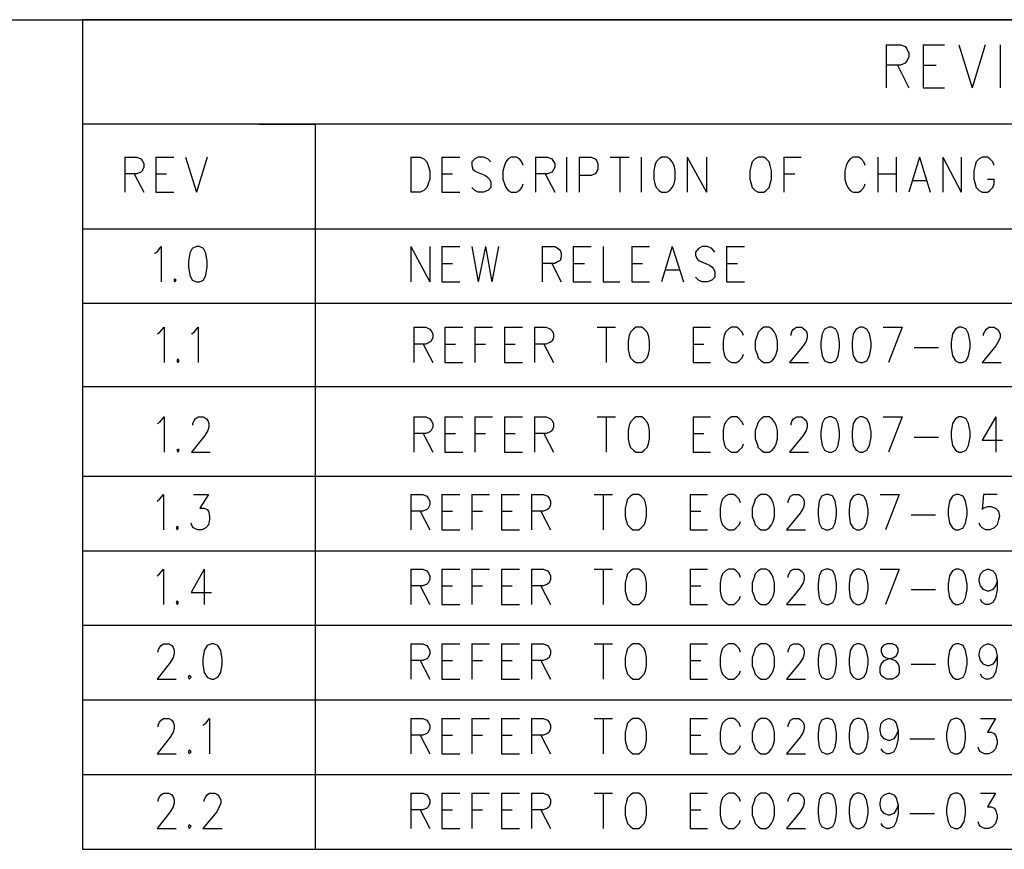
# Model space of a CAD drawing. Extents: x 11.9 to 28.1, y 10.8 to 21.2.
# Tile 22 of 23: x 25 to 26.6, y 19.8 to 21.2. Entities that reach past the tile are written whole.
import ezdxf

# ---------------------------------------------------------------- set-up
doc = ezdxf.new("R2010")
doc.units = 0
doc.header["$MEASUREMENT"] = 0
doc.layers.add('LAYNR1', color=2, linetype='Continuous')

msp = doc.modelspace()

# ---------------------------------------------------------------- linework, layer by layer
at = {"layer": 'LAYNR1', "color": 7}
for points in [[(11.882, 21.199), (28.082, 21.199)], [(28.082, 21.199), (25.082, 21.199)], [(25.082, 21.199), (25.082, 20.585)], [(26.428, 21.157), (26.428, 21.085)], [(26.428, 21.157), (26.452, 21.157), (26.46, 21.154)], [(26.49, 21.157), (26.49, 21.085)], [(26.49, 21.157), (26.526, 21.157)], [(26.55, 21.157), (26.572, 21.085)], [(26.594, 21.157), (26.572, 21.085)], [(26.619, 21.157), (26.619, 21.085)], [(26.46, 21.154), (26.463, 21.15), (26.466, 21.143), (26.466, 21.136), (26.463, 21.13), (26.46, 21.126)], [(26.46, 21.126), (26.452, 21.123), (26.428, 21.123)], [(26.447, 21.123), (26.466, 21.085)], [(26.49, 21.123), (26.512, 21.123)], [(26.49, 21.085), (26.526, 21.085)], [(28.082, 21.024), (25.082, 21.024)], [(25.082, 21.024), (25.082, 20.849)], [(25.378, 21.024), (25.472, 21.024)], [(25.472, 21.024), (25.472, 20.435)], [(25.472, 21.024), (25.472, 20.585)], [(25.153, 20.969), (25.153, 20.91)], [(25.153, 20.969), (25.173, 20.969), (25.18, 20.966)], [(25.18, 20.966), (25.182, 20.963), (25.185, 20.958), (25.185, 20.952), (25.182, 20.946), (25.18, 20.944)], [(25.205, 20.969), (25.205, 20.91)], [(25.205, 20.969), (25.235, 20.969)], [(25.255, 20.969), (25.273, 20.91)], [(25.291, 20.969), (25.273, 20.91)], [(25.632, 20.969), (25.632, 20.91)], [(25.632, 20.969), (25.648, 20.969), (25.654, 20.966)], [(25.654, 20.966), (25.659, 20.961), (25.661, 20.955)], [(25.684, 20.969), (25.684, 20.91)], [(25.684, 20.969), (25.714, 20.969)], [(25.739, 20.966), (25.734, 20.961), (25.734, 20.955)], [(25.761, 20.966), (25.754, 20.969), (25.745, 20.969), (25.739, 20.966)], [(25.766, 20.961), (25.761, 20.966)], [(25.795, 20.966), (25.791, 20.961), (25.789, 20.955)], [(25.814, 20.966), (25.809, 20.969), (25.8, 20.969), (25.795, 20.966)], [(25.82, 20.955), (25.818, 20.961), (25.814, 20.966)], [(25.841, 20.969), (25.841, 20.91)], [(25.841, 20.969), (25.861, 20.969), (25.868, 20.966)], [(25.868, 20.966), (25.87, 20.963), (25.873, 20.958), (25.873, 20.952), (25.87, 20.946), (25.868, 20.944)], [(25.893, 20.969), (25.893, 20.91)], [(25.914, 20.969), (25.914, 20.91)], [(25.914, 20.969), (25.934, 20.969), (25.941, 20.966)], [(25.941, 20.966), (25.943, 20.963), (25.945, 20.958), (25.945, 20.949), (25.943, 20.944)], [(25.966, 20.969), (25.998, 20.969)], [(25.982, 20.969), (25.982, 20.91)], [(26.018, 20.969), (26.018, 20.91)], [(26.048, 20.966), (26.043, 20.961), (26.041, 20.955)], [(26.052, 20.969), (26.048, 20.966)], [(26.066, 20.966), (26.061, 20.969), (26.052, 20.969)], [(26.073, 20.955), (26.07, 20.961), (26.066, 20.966)], [(26.095, 20.969), (26.095, 20.91)], [(26.095, 20.969), (26.127, 20.91)], [(26.127, 20.969), (26.127, 20.91)], [(26.209, 20.966), (26.204, 20.961), (26.202, 20.955)], [(26.214, 20.969), (26.209, 20.966)], [(26.227, 20.966), (26.223, 20.969), (26.214, 20.969)], [(26.234, 20.955), (26.232, 20.961), (26.227, 20.966)], [(26.257, 20.969), (26.257, 20.91)], [(26.257, 20.969), (26.286, 20.969)], [(26.368, 20.966), (26.364, 20.961), (26.361, 20.955)], [(26.386, 20.966), (26.382, 20.969), (26.373, 20.969), (26.368, 20.966)], [(26.393, 20.955), (26.391, 20.961), (26.386, 20.966)], [(26.414, 20.969), (26.414, 20.91)], [(26.445, 20.969), (26.445, 20.91)], [(26.484, 20.969), (26.466, 20.91)], [(26.484, 20.969), (26.502, 20.91)], [(26.523, 20.969), (26.523, 20.91)], [(26.523, 20.969), (26.554, 20.91)], [(26.554, 20.969), (26.554, 20.91)], [(26.584, 20.966), (26.579, 20.961), (26.577, 20.955)], [(26.602, 20.966), (26.598, 20.969), (26.589, 20.969), (26.584, 20.966)], [(26.609, 20.955), (26.607, 20.961), (26.602, 20.966)], [(25.18, 20.944), (25.173, 20.941), (25.153, 20.941)], [(25.661, 20.955), (25.664, 20.946), (25.664, 20.932)], [(25.734, 20.955), (25.736, 20.949), (25.739, 20.946), (25.743, 20.944)], [(25.743, 20.944), (25.757, 20.938), (25.761, 20.935), (25.764, 20.932)], [(25.789, 20.955), (25.786, 20.946), (25.786, 20.932)], [(25.868, 20.944), (25.861, 20.941), (25.841, 20.941)], [(25.943, 20.944), (25.941, 20.941), (25.934, 20.938), (25.914, 20.938)], [(26.041, 20.955), (26.039, 20.946), (26.039, 20.932)], [(26.075, 20.932), (26.075, 20.946), (26.073, 20.955)], [(26.202, 20.955), (26.2, 20.946), (26.2, 20.932)], [(26.236, 20.932), (26.236, 20.946), (26.234, 20.955)], [(26.361, 20.955), (26.359, 20.946), (26.359, 20.932)], [(26.577, 20.955), (26.575, 20.946), (26.575, 20.932)], [(25.169, 20.941), (25.185, 20.91)], [(25.205, 20.941), (25.223, 20.941)], [(25.664, 20.932), (25.661, 20.924), (25.659, 20.918), (25.654, 20.913), (25.648, 20.91)], [(25.684, 20.941), (25.702, 20.941)], [(25.764, 20.932), (25.766, 20.927), (25.766, 20.918), (25.761, 20.913), (25.754, 20.91)], [(25.786, 20.932), (25.789, 20.924), (25.791, 20.918), (25.795, 20.913), (25.8, 20.91)], [(25.857, 20.941), (25.873, 20.91)], [(26.039, 20.932), (26.041, 20.924), (26.043, 20.918), (26.048, 20.913), (26.052, 20.91)], [(26.061, 20.91), (26.066, 20.913), (26.07, 20.918), (26.073, 20.924), (26.075, 20.932)], [(26.2, 20.932), (26.202, 20.924), (26.204, 20.918), (26.209, 20.913), (26.214, 20.91)], [(26.223, 20.91), (26.227, 20.913), (26.232, 20.918), (26.234, 20.924), (26.236, 20.932)], [(26.257, 20.941), (26.275, 20.941)], [(26.359, 20.932), (26.361, 20.924), (26.364, 20.918), (26.368, 20.913), (26.373, 20.91)], [(26.414, 20.941), (26.445, 20.941)], [(26.473, 20.93), (26.495, 20.93)], [(26.575, 20.932), (26.577, 20.924), (26.579, 20.918), (26.584, 20.913), (26.589, 20.91)], [(26.598, 20.91), (26.602, 20.913), (26.607, 20.918), (26.609, 20.924), (26.609, 20.932)], [(26.598, 20.932), (26.609, 20.932)], [(25.205, 20.91), (25.235, 20.91)], [(25.648, 20.91), (25.632, 20.91)], [(25.684, 20.91), (25.714, 20.91)], [(25.745, 20.91), (25.739, 20.913), (25.734, 20.918)], [(25.754, 20.91), (25.745, 20.91)], [(25.8, 20.91), (25.809, 20.91)], [(25.809, 20.91), (25.814, 20.913), (25.818, 20.918), (25.82, 20.924)], [(26.052, 20.91), (26.061, 20.91)], [(26.214, 20.91), (26.223, 20.91)], [(26.373, 20.91), (26.382, 20.91)], [(26.382, 20.91), (26.386, 20.913), (26.391, 20.918), (26.393, 20.924)], [(26.589, 20.91), (26.598, 20.91)], [(25.082, 20.849), (28.082, 20.849)], [(25.203, 20.808), (25.207, 20.81), (25.214, 20.819), (25.214, 20.76)], [(25.266, 20.816), (25.262, 20.808), (25.26, 20.794)], [(25.273, 20.819), (25.266, 20.816)], [(25.285, 20.816), (25.278, 20.819), (25.273, 20.819)], [(25.291, 20.794), (25.289, 20.808), (25.285, 20.816)], [(25.632, 20.819), (25.632, 20.76)], [(25.632, 20.819), (25.664, 20.76)], [(25.664, 20.819), (25.664, 20.76)], [(25.684, 20.819), (25.684, 20.76)], [(25.684, 20.819), (25.714, 20.819)], [(25.734, 20.819), (25.745, 20.76)], [(25.757, 20.819), (25.745, 20.76)], [(25.757, 20.819), (25.768, 20.76)], [(25.779, 20.819), (25.768, 20.76)], [(25.852, 20.819), (25.852, 20.76)], [(25.852, 20.819), (25.873, 20.819), (25.879, 20.816)], [(25.879, 20.816), (25.882, 20.813), (25.884, 20.808), (25.884, 20.802), (25.882, 20.796), (25.879, 20.794)], [(25.904, 20.819), (25.904, 20.76)], [(25.904, 20.819), (25.934, 20.819)], [(25.954, 20.819), (25.954, 20.76)], [(26.002, 20.819), (26.002, 20.76)], [(26.002, 20.819), (26.032, 20.819)], [(26.07, 20.819), (26.052, 20.76)], [(26.07, 20.819), (26.089, 20.76)], [(26.114, 20.816), (26.109, 20.81), (26.109, 20.805)], [(26.136, 20.816), (26.129, 20.819), (26.12, 20.819), (26.114, 20.816)], [(26.141, 20.81), (26.136, 20.816)], [(26.161, 20.819), (26.161, 20.76)], [(26.161, 20.819), (26.191, 20.819)], [(25.26, 20.794), (25.26, 20.785), (25.262, 20.771)], [(25.289, 20.771), (25.291, 20.785), (25.291, 20.794)], [(25.879, 20.794), (25.873, 20.791), (25.852, 20.791)], [(26.109, 20.805), (26.111, 20.799), (26.114, 20.796), (26.118, 20.794)], [(26.118, 20.794), (26.132, 20.788), (26.136, 20.785), (26.139, 20.782)], [(25.684, 20.791), (25.702, 20.791)], [(25.868, 20.791), (25.884, 20.76)], [(25.904, 20.791), (25.923, 20.791)], [(26.002, 20.791), (26.02, 20.791)], [(26.059, 20.78), (26.082, 20.78)], [(26.139, 20.782), (26.141, 20.777), (26.141, 20.768), (26.136, 20.763), (26.129, 20.76)], [(26.161, 20.791), (26.179, 20.791)], [(25.237, 20.765), (25.235, 20.763), (25.237, 20.76)], [(25.237, 20.76), (25.239, 20.763), (25.237, 20.765)], [(25.262, 20.771), (25.266, 20.763), (25.273, 20.76)], [(25.278, 20.76), (25.285, 20.763), (25.289, 20.771)], [(26.12, 20.76), (26.114, 20.763), (26.109, 20.768)], [(25.273, 20.76), (25.278, 20.76)], [(25.684, 20.76), (25.714, 20.76)], [(25.904, 20.76), (25.934, 20.76)], [(25.954, 20.76), (25.982, 20.76)], [(26.002, 20.76), (26.032, 20.76)], [(26.129, 20.76), (26.12, 20.76)], [(26.161, 20.76), (26.191, 20.76)], [(28.082, 20.724), (25.082, 20.724)], [(25.082, 20.724), (25.082, 20.435)], [(25.208, 20.673), (25.212, 20.676), (25.219, 20.684), (25.219, 20.625)], [(25.265, 20.673), (25.269, 20.676), (25.276, 20.684), (25.276, 20.625)], [(25.637, 20.684), (25.637, 20.625)], [(25.637, 20.684), (25.657, 20.684), (25.664, 20.681)], [(25.664, 20.681), (25.666, 20.678), (25.669, 20.673), (25.669, 20.667), (25.666, 20.661), (25.664, 20.659)], [(25.689, 20.684), (25.689, 20.625)], [(25.689, 20.684), (25.719, 20.684)], [(25.739, 20.684), (25.739, 20.625)], [(25.739, 20.684), (25.769, 20.684)], [(25.789, 20.684), (25.789, 20.625)], [(25.789, 20.684), (25.819, 20.684)], [(25.839, 20.684), (25.839, 20.625)], [(25.839, 20.684), (25.859, 20.684), (25.866, 20.681)], [(25.866, 20.681), (25.869, 20.678), (25.871, 20.673), (25.871, 20.667), (25.869, 20.661), (25.866, 20.659)], [(25.944, 20.684), (25.975, 20.684)], [(25.959, 20.684), (25.959, 20.625)], [(26.005, 20.681), (26, 20.676), (25.998, 20.67)], [(26.009, 20.684), (26.005, 20.681)], [(26.023, 20.681), (26.019, 20.684), (26.009, 20.684)], [(26.03, 20.67), (26.028, 20.676), (26.023, 20.681)], [(26.105, 20.684), (26.105, 20.625)], [(26.105, 20.684), (26.134, 20.684)], [(26.164, 20.681), (26.159, 20.676), (26.157, 20.67)], [(26.182, 20.681), (26.178, 20.684), (26.169, 20.684), (26.164, 20.681)], [(26.189, 20.67), (26.187, 20.676), (26.182, 20.681)], [(26.219, 20.681), (26.214, 20.676), (26.212, 20.67)], [(26.223, 20.684), (26.219, 20.681)], [(26.237, 20.681), (26.232, 20.684), (26.223, 20.684)], [(26.244, 20.67), (26.241, 20.676), (26.237, 20.681)], [(26.291, 20.681), (26.294, 20.678), (26.296, 20.673), (26.296, 20.667), (26.294, 20.661), (26.289, 20.653), (26.266, 20.625)], [(26.269, 20.67), (26.269, 20.673), (26.271, 20.678), (26.273, 20.681)], [(26.273, 20.681), (26.278, 20.684), (26.287, 20.684), (26.291, 20.681)], [(26.325, 20.681), (26.321, 20.673), (26.319, 20.659)], [(26.332, 20.684), (26.325, 20.681)], [(26.344, 20.681), (26.337, 20.684), (26.332, 20.684)], [(26.35, 20.659), (26.348, 20.673), (26.344, 20.681)], [(26.378, 20.681), (26.373, 20.673), (26.371, 20.659)], [(26.384, 20.684), (26.378, 20.681)], [(26.396, 20.681), (26.389, 20.684), (26.384, 20.684)], [(26.403, 20.659), (26.4, 20.673), (26.396, 20.681)], [(26.423, 20.684), (26.455, 20.684)], [(26.455, 20.684), (26.432, 20.625)], [(26.544, 20.681), (26.539, 20.673), (26.537, 20.659)], [(26.55, 20.684), (26.544, 20.681)], [(26.562, 20.681), (26.555, 20.684), (26.55, 20.684)], [(26.569, 20.659), (26.566, 20.673), (26.562, 20.681)], [(26.614, 20.681), (26.616, 20.678), (26.619, 20.673), (26.619, 20.667), (26.616, 20.661), (26.612, 20.653), (26.589, 20.625)], [(26.591, 20.67), (26.591, 20.673), (26.594, 20.678), (26.596, 20.681)], [(26.596, 20.681), (26.6, 20.684), (26.609, 20.684), (26.614, 20.681)], [(25.998, 20.67), (25.996, 20.661), (25.996, 20.647)], [(26.032, 20.647), (26.032, 20.661), (26.03, 20.67)], [(26.157, 20.67), (26.155, 20.661), (26.155, 20.647)], [(26.212, 20.67), (26.209, 20.661), (26.209, 20.647)], [(26.246, 20.647), (26.246, 20.661), (26.244, 20.67)], [(25.664, 20.659), (25.657, 20.656), (25.637, 20.656)], [(25.653, 20.656), (25.669, 20.625)], [(25.689, 20.656), (25.707, 20.656)], [(25.739, 20.656), (25.757, 20.656)], [(25.789, 20.656), (25.807, 20.656)], [(25.866, 20.659), (25.859, 20.656), (25.839, 20.656)], [(25.855, 20.656), (25.871, 20.625)], [(25.996, 20.647), (25.998, 20.639), (26, 20.633), (26.005, 20.628), (26.009, 20.625)], [(26.019, 20.625), (26.023, 20.628), (26.028, 20.633), (26.03, 20.639), (26.032, 20.647)], [(26.105, 20.656), (26.123, 20.656)], [(26.155, 20.647), (26.157, 20.639), (26.159, 20.633), (26.164, 20.628), (26.169, 20.625)], [(26.209, 20.647), (26.212, 20.639), (26.214, 20.633), (26.219, 20.628), (26.223, 20.625)], [(26.232, 20.625), (26.237, 20.628), (26.241, 20.633), (26.244, 20.639), (26.246, 20.647)], [(26.319, 20.659), (26.319, 20.65), (26.321, 20.636)], [(26.348, 20.636), (26.35, 20.65), (26.35, 20.659)], [(26.371, 20.659), (26.371, 20.65), (26.373, 20.636)], [(26.4, 20.636), (26.403, 20.65), (26.403, 20.659)], [(26.475, 20.65), (26.516, 20.65)], [(26.537, 20.659), (26.537, 20.65), (26.539, 20.636)], [(26.566, 20.636), (26.569, 20.65), (26.569, 20.659)], [(25.242, 20.631), (25.24, 20.628), (25.242, 20.625)], [(25.242, 20.625), (25.244, 20.628), (25.242, 20.631)], [(26.178, 20.625), (26.182, 20.628), (26.187, 20.633), (26.189, 20.639)], [(26.321, 20.636), (26.325, 20.628), (26.332, 20.625)], [(26.337, 20.625), (26.344, 20.628), (26.348, 20.636)], [(26.373, 20.636), (26.378, 20.628), (26.384, 20.625)], [(26.389, 20.625), (26.396, 20.628), (26.4, 20.636)], [(26.539, 20.636), (26.544, 20.628), (26.55, 20.625)], [(26.555, 20.625), (26.562, 20.628), (26.566, 20.636)], [(25.689, 20.625), (25.719, 20.625)], [(25.789, 20.625), (25.819, 20.625)], [(26.009, 20.625), (26.019, 20.625)], [(26.105, 20.625), (26.134, 20.625)], [(26.169, 20.625), (26.178, 20.625)], [(26.223, 20.625), (26.232, 20.625)], [(26.266, 20.625), (26.298, 20.625)], [(26.332, 20.625), (26.337, 20.625)], [(26.384, 20.625), (26.389, 20.625)], [(26.55, 20.625), (26.555, 20.625)], [(26.589, 20.625), (26.621, 20.625)], [(25.082, 20.585), (28.082, 20.585)], [(25.208, 20.523), (25.212, 20.525), (25.219, 20.534), (25.219, 20.475)], [(25.29, 20.531), (25.292, 20.528), (25.294, 20.523), (25.294, 20.517), (25.292, 20.511), (25.287, 20.503), (25.265, 20.475)], [(25.267, 20.52), (25.267, 20.523), (25.269, 20.528), (25.271, 20.531)], [(25.271, 20.531), (25.276, 20.534), (25.285, 20.534), (25.29, 20.531)], [(25.637, 20.534), (25.637, 20.475)], [(25.637, 20.534), (25.657, 20.534), (25.664, 20.531)], [(25.664, 20.531), (25.666, 20.528), (25.669, 20.523), (25.669, 20.517), (25.666, 20.511), (25.664, 20.509)], [(25.689, 20.534), (25.689, 20.475)], [(25.689, 20.534), (25.719, 20.534)], [(25.739, 20.534), (25.739, 20.475)], [(25.739, 20.534), (25.769, 20.534)], [(25.789, 20.534), (25.789, 20.475)], [(25.789, 20.534), (25.819, 20.534)], [(25.839, 20.534), (25.839, 20.475)], [(25.839, 20.534), (25.859, 20.534), (25.866, 20.531)], [(25.866, 20.531), (25.869, 20.528), (25.871, 20.523), (25.871, 20.517), (25.869, 20.511), (25.866, 20.509)], [(25.944, 20.534), (25.975, 20.534)], [(25.959, 20.534), (25.959, 20.475)], [(26.005, 20.531), (26, 20.525), (25.998, 20.52)], [(26.009, 20.534), (26.005, 20.531)], [(26.023, 20.531), (26.019, 20.534), (26.009, 20.534)], [(26.03, 20.52), (26.028, 20.525), (26.023, 20.531)], [(26.105, 20.534), (26.105, 20.475)], [(26.105, 20.534), (26.134, 20.534)], [(26.164, 20.531), (26.159, 20.525), (26.157, 20.52)], [(26.182, 20.531), (26.178, 20.534), (26.169, 20.534), (26.164, 20.531)], [(26.189, 20.52), (26.187, 20.525), (26.182, 20.531)], [(26.219, 20.531), (26.214, 20.525), (26.212, 20.52)], [(26.223, 20.534), (26.219, 20.531)], [(26.237, 20.531), (26.232, 20.534), (26.223, 20.534)], [(26.244, 20.52), (26.241, 20.525), (26.237, 20.531)], [(26.291, 20.531), (26.294, 20.528), (26.296, 20.523), (26.296, 20.517), (26.294, 20.511), (26.289, 20.503), (26.266, 20.475)], [(26.269, 20.52), (26.269, 20.523), (26.271, 20.528), (26.273, 20.531)], [(26.273, 20.531), (26.278, 20.534), (26.287, 20.534), (26.291, 20.531)], [(26.325, 20.531), (26.321, 20.523), (26.319, 20.509)], [(26.332, 20.534), (26.325, 20.531)], [(26.344, 20.531), (26.337, 20.534), (26.332, 20.534)], [(26.35, 20.509), (26.348, 20.523), (26.344, 20.531)], [(26.378, 20.531), (26.373, 20.523), (26.371, 20.509)], [(26.384, 20.534), (26.378, 20.531)], [(26.396, 20.531), (26.389, 20.534), (26.384, 20.534)], [(26.403, 20.509), (26.4, 20.523), (26.396, 20.531)], [(26.423, 20.534), (26.455, 20.534)], [(26.455, 20.534), (26.432, 20.475)], [(26.544, 20.531), (26.539, 20.523), (26.537, 20.509)], [(26.55, 20.534), (26.544, 20.531)], [(26.562, 20.531), (26.555, 20.534), (26.55, 20.534)], [(26.569, 20.509), (26.566, 20.523), (26.562, 20.531)], [(26.612, 20.534), (26.589, 20.495), (26.623, 20.495)], [(26.612, 20.534), (26.612, 20.475)], [(25.998, 20.52), (25.996, 20.511), (25.996, 20.497)], [(26.032, 20.497), (26.032, 20.511), (26.03, 20.52)], [(26.157, 20.52), (26.155, 20.511), (26.155, 20.497)], [(26.212, 20.52), (26.209, 20.511), (26.209, 20.497)], [(26.246, 20.497), (26.246, 20.511), (26.244, 20.52)], [(25.664, 20.509), (25.657, 20.506), (25.637, 20.506)], [(25.653, 20.506), (25.669, 20.475)], [(25.689, 20.506), (25.707, 20.506)], [(25.739, 20.506), (25.757, 20.506)], [(25.789, 20.506), (25.807, 20.506)], [(25.866, 20.509), (25.859, 20.506), (25.839, 20.506)], [(25.855, 20.506), (25.871, 20.475)], [(25.996, 20.497), (25.998, 20.489), (26, 20.483), (26.005, 20.478), (26.009, 20.475)], [(26.019, 20.475), (26.023, 20.478), (26.028, 20.483), (26.03, 20.489), (26.032, 20.497)], [(26.105, 20.506), (26.123, 20.506)], [(26.155, 20.497), (26.157, 20.489), (26.159, 20.483), (26.164, 20.478), (26.169, 20.475)], [(26.209, 20.497), (26.212, 20.489), (26.214, 20.483), (26.219, 20.478), (26.223, 20.475)], [(26.232, 20.475), (26.237, 20.478), (26.241, 20.483), (26.244, 20.489), (26.246, 20.497)], [(26.319, 20.509), (26.319, 20.5), (26.321, 20.486)], [(26.348, 20.486), (26.35, 20.5), (26.35, 20.509)], [(26.371, 20.509), (26.371, 20.5), (26.373, 20.486)], [(26.4, 20.486), (26.403, 20.5), (26.403, 20.509)], [(26.475, 20.5), (26.516, 20.5)], [(26.537, 20.509), (26.537, 20.5), (26.539, 20.486)], [(26.566, 20.486), (26.569, 20.5), (26.569, 20.509)], [(26.178, 20.475), (26.182, 20.478), (26.187, 20.483), (26.189, 20.489)], [(26.321, 20.486), (26.325, 20.478), (26.332, 20.475)], [(26.337, 20.475), (26.344, 20.478), (26.348, 20.486)], [(26.373, 20.486), (26.378, 20.478), (26.384, 20.475)], [(26.389, 20.475), (26.396, 20.478), (26.4, 20.486)], [(26.539, 20.486), (26.544, 20.478), (26.55, 20.475)], [(26.555, 20.475), (26.562, 20.478), (26.566, 20.486)], [(25.242, 20.48), (25.24, 20.478), (25.242, 20.475)], [(25.242, 20.475), (25.244, 20.478), (25.242, 20.48)], [(25.265, 20.475), (25.296, 20.475)], [(25.689, 20.475), (25.719, 20.475)], [(25.789, 20.475), (25.819, 20.475)], [(26.009, 20.475), (26.019, 20.475)], [(26.105, 20.475), (26.134, 20.475)], [(26.169, 20.475), (26.178, 20.475)], [(26.223, 20.475), (26.232, 20.475)], [(26.266, 20.475), (26.298, 20.475)], [(26.332, 20.475), (26.337, 20.475)], [(26.384, 20.475), (26.389, 20.475)], [(26.55, 20.475), (26.555, 20.475)], [(25.082, 20.435), (28.078, 20.435)], [(25.082, 20.435), (25.082, 20.31)], [(25.472, 20.435), (26.907, 20.435)], [(25.472, 20.435), (25.472, 20.31)], [(25.207, 20.393), (25.211, 20.396), (25.218, 20.404), (25.218, 20.345)], [(25.268, 20.404), (25.293, 20.404), (25.279, 20.381), (25.286, 20.381), (25.291, 20.379)], [(25.632, 20.404), (25.632, 20.345)], [(25.632, 20.404), (25.652, 20.404), (25.659, 20.401)], [(25.659, 20.401), (25.661, 20.398), (25.664, 20.393), (25.664, 20.387), (25.661, 20.381), (25.659, 20.379)], [(25.684, 20.404), (25.684, 20.345)], [(25.684, 20.404), (25.714, 20.404)], [(25.734, 20.404), (25.734, 20.345)], [(25.734, 20.404), (25.764, 20.404)], [(25.784, 20.404), (25.784, 20.345)], [(25.784, 20.404), (25.814, 20.404)], [(25.834, 20.404), (25.834, 20.345)], [(25.834, 20.404), (25.854, 20.404), (25.861, 20.401)], [(25.861, 20.401), (25.864, 20.398), (25.866, 20.393), (25.866, 20.387), (25.864, 20.381), (25.861, 20.379)], [(25.939, 20.404), (25.97, 20.404)], [(25.954, 20.404), (25.954, 20.345)], [(26, 20.401), (25.995, 20.396), (25.993, 20.39)], [(26.004, 20.404), (26, 20.401)], [(26.018, 20.401), (26.014, 20.404), (26.004, 20.404)], [(26.025, 20.39), (26.023, 20.396), (26.018, 20.401)], [(26.1, 20.404), (26.1, 20.345)], [(26.1, 20.404), (26.129, 20.404)], [(26.159, 20.401), (26.154, 20.396), (26.152, 20.39)], [(26.177, 20.401), (26.173, 20.404), (26.164, 20.404), (26.159, 20.401)], [(26.184, 20.39), (26.182, 20.396), (26.177, 20.401)], [(26.214, 20.401), (26.209, 20.396), (26.207, 20.39)], [(26.218, 20.404), (26.214, 20.401)], [(26.232, 20.401), (26.227, 20.404), (26.218, 20.404)], [(26.239, 20.39), (26.236, 20.396), (26.232, 20.401)], [(26.286, 20.401), (26.289, 20.398), (26.291, 20.393), (26.291, 20.387), (26.289, 20.381), (26.284, 20.373), (26.261, 20.345)], [(26.264, 20.39), (26.264, 20.393), (26.266, 20.398), (26.268, 20.401)], [(26.268, 20.401), (26.273, 20.404), (26.282, 20.404), (26.286, 20.401)], [(26.32, 20.401), (26.316, 20.393), (26.314, 20.379)], [(26.327, 20.404), (26.32, 20.401)], [(26.339, 20.401), (26.332, 20.404), (26.327, 20.404)], [(26.345, 20.379), (26.343, 20.393), (26.339, 20.401)], [(26.373, 20.401), (26.368, 20.393), (26.366, 20.379)], [(26.379, 20.404), (26.373, 20.401)], [(26.391, 20.401), (26.384, 20.404), (26.379, 20.404)], [(26.398, 20.379), (26.395, 20.393), (26.391, 20.401)], [(26.418, 20.404), (26.45, 20.404)], [(26.45, 20.404), (26.427, 20.345)], [(26.539, 20.401), (26.534, 20.393), (26.532, 20.379)], [(26.545, 20.404), (26.539, 20.401)], [(26.557, 20.401), (26.55, 20.404), (26.545, 20.404)], [(26.564, 20.379), (26.561, 20.393), (26.557, 20.401)], [(26.614, 20.404), (26.591, 20.404), (26.589, 20.379)], [(25.993, 20.39), (25.991, 20.381), (25.991, 20.367)], [(26.027, 20.367), (26.027, 20.381), (26.025, 20.39)], [(26.152, 20.39), (26.15, 20.381), (26.15, 20.367)], [(26.207, 20.39), (26.204, 20.381), (26.204, 20.367)], [(26.241, 20.367), (26.241, 20.381), (26.239, 20.39)], [(26.589, 20.379), (26.591, 20.381), (26.598, 20.384), (26.604, 20.384), (26.611, 20.381), (26.616, 20.376), (26.618, 20.367)], [(25.295, 20.367), (25.295, 20.362), (25.293, 20.353), (25.289, 20.348), (25.282, 20.345)], [(25.291, 20.379), (25.293, 20.376), (25.295, 20.367)], [(25.659, 20.379), (25.652, 20.376), (25.632, 20.376)], [(25.648, 20.376), (25.664, 20.345)], [(25.684, 20.376), (25.702, 20.376)], [(25.734, 20.376), (25.752, 20.376)], [(25.784, 20.376), (25.802, 20.376)], [(25.861, 20.379), (25.854, 20.376), (25.834, 20.376)], [(25.85, 20.376), (25.866, 20.345)], [(25.991, 20.367), (25.993, 20.359), (25.995, 20.353), (26, 20.348), (26.004, 20.345)], [(26.014, 20.345), (26.018, 20.348), (26.023, 20.353), (26.025, 20.359), (26.027, 20.367)], [(26.1, 20.376), (26.118, 20.376)], [(26.15, 20.367), (26.152, 20.359), (26.154, 20.353), (26.159, 20.348), (26.164, 20.345)], [(26.204, 20.367), (26.207, 20.359), (26.209, 20.353), (26.214, 20.348), (26.218, 20.345)], [(26.227, 20.345), (26.232, 20.348), (26.236, 20.353), (26.239, 20.359), (26.241, 20.367)], [(26.314, 20.379), (26.314, 20.37), (26.316, 20.356)], [(26.343, 20.356), (26.345, 20.37), (26.345, 20.379)], [(26.366, 20.379), (26.366, 20.37), (26.368, 20.356)], [(26.395, 20.356), (26.398, 20.37), (26.398, 20.379)], [(26.47, 20.37), (26.511, 20.37)], [(26.532, 20.379), (26.532, 20.37), (26.534, 20.356)], [(26.561, 20.356), (26.564, 20.37), (26.564, 20.379)], [(26.618, 20.367), (26.616, 20.362), (26.614, 20.353), (26.609, 20.348), (26.602, 20.345)], [(25.241, 20.351), (25.239, 20.348), (25.241, 20.345)], [(25.241, 20.345), (25.243, 20.348), (25.241, 20.351)], [(25.275, 20.345), (25.268, 20.348), (25.266, 20.351), (25.264, 20.356)], [(26.173, 20.345), (26.177, 20.348), (26.182, 20.353), (26.184, 20.359)], [(26.316, 20.356), (26.32, 20.348), (26.327, 20.345)], [(26.332, 20.345), (26.339, 20.348), (26.343, 20.356)], [(26.368, 20.356), (26.373, 20.348), (26.379, 20.345)], [(26.384, 20.345), (26.391, 20.348), (26.395, 20.356)], [(26.534, 20.356), (26.539, 20.348), (26.545, 20.345)], [(26.55, 20.345), (26.557, 20.348), (26.561, 20.356)], [(26.595, 20.345), (26.589, 20.348), (26.586, 20.351), (26.584, 20.356)], [(25.282, 20.345), (25.275, 20.345)], [(25.684, 20.345), (25.714, 20.345)], [(25.784, 20.345), (25.814, 20.345)], [(26.004, 20.345), (26.014, 20.345)], [(26.1, 20.345), (26.129, 20.345)], [(26.164, 20.345), (26.173, 20.345)], [(26.218, 20.345), (26.227, 20.345)], [(26.261, 20.345), (26.293, 20.345)], [(26.327, 20.345), (26.332, 20.345)], [(26.379, 20.345), (26.384, 20.345)], [(26.545, 20.345), (26.55, 20.345)], [(26.602, 20.345), (26.595, 20.345)], [(25.082, 20.31), (28.082, 20.31)], [(25.082, 20.31), (25.082, 20.185)], [(25.472, 20.31), (25.472, 20.185)], [(25.207, 20.268), (25.211, 20.271), (25.218, 20.279), (25.218, 20.22)], [(25.286, 20.279), (25.264, 20.24), (25.298, 20.24)], [(25.286, 20.279), (25.286, 20.22)], [(25.632, 20.279), (25.632, 20.22)], [(25.632, 20.279), (25.652, 20.279), (25.659, 20.276)], [(25.659, 20.276), (25.661, 20.273), (25.664, 20.268), (25.664, 20.262), (25.661, 20.256), (25.659, 20.254)], [(25.684, 20.279), (25.684, 20.22)], [(25.684, 20.279), (25.714, 20.279)], [(25.734, 20.279), (25.734, 20.22)], [(25.734, 20.279), (25.764, 20.279)], [(25.784, 20.279), (25.784, 20.22)], [(25.784, 20.279), (25.814, 20.279)], [(25.834, 20.279), (25.834, 20.22)], [(25.834, 20.279), (25.854, 20.279), (25.861, 20.276)], [(25.861, 20.276), (25.864, 20.273), (25.866, 20.268), (25.866, 20.262), (25.864, 20.256), (25.861, 20.254)], [(25.939, 20.279), (25.97, 20.279)], [(25.954, 20.279), (25.954, 20.22)], [(26, 20.276), (25.995, 20.271), (25.993, 20.265)], [(26.004, 20.279), (26, 20.276)], [(26.018, 20.276), (26.014, 20.279), (26.004, 20.279)], [(26.025, 20.265), (26.023, 20.271), (26.018, 20.276)], [(26.1, 20.279), (26.1, 20.22)], [(26.1, 20.279), (26.129, 20.279)], [(26.159, 20.276), (26.154, 20.271), (26.152, 20.265)], [(26.177, 20.276), (26.173, 20.279), (26.164, 20.279), (26.159, 20.276)], [(26.184, 20.265), (26.182, 20.271), (26.177, 20.276)], [(26.214, 20.276), (26.209, 20.271), (26.207, 20.265)], [(26.218, 20.279), (26.214, 20.276)], [(26.232, 20.276), (26.227, 20.279), (26.218, 20.279)], [(26.239, 20.265), (26.236, 20.271), (26.232, 20.276)], [(26.286, 20.276), (26.289, 20.273), (26.291, 20.268), (26.291, 20.262), (26.289, 20.256), (26.284, 20.248), (26.261, 20.22)], [(26.264, 20.265), (26.264, 20.268), (26.266, 20.273), (26.268, 20.276)], [(26.268, 20.276), (26.273, 20.279), (26.282, 20.279), (26.286, 20.276)], [(26.32, 20.276), (26.316, 20.268), (26.314, 20.254)], [(26.327, 20.279), (26.32, 20.276)], [(26.339, 20.276), (26.332, 20.279), (26.327, 20.279)], [(26.345, 20.254), (26.343, 20.268), (26.339, 20.276)], [(26.373, 20.276), (26.368, 20.268), (26.366, 20.254)], [(26.379, 20.279), (26.373, 20.276)], [(26.391, 20.276), (26.384, 20.279), (26.379, 20.279)], [(26.398, 20.254), (26.395, 20.268), (26.391, 20.276)], [(26.418, 20.279), (26.45, 20.279)], [(26.45, 20.279), (26.427, 20.22)], [(26.539, 20.276), (26.534, 20.268), (26.532, 20.254)], [(26.545, 20.279), (26.539, 20.276)], [(26.557, 20.276), (26.55, 20.279), (26.545, 20.279)], [(26.564, 20.254), (26.561, 20.268), (26.557, 20.276)], [(26.598, 20.242), (26.591, 20.245), (26.586, 20.251), (26.584, 20.259), (26.584, 20.262), (26.586, 20.271), (26.591, 20.276)], [(26.591, 20.276), (26.598, 20.279), (26.6, 20.279), (26.607, 20.276)], [(26.607, 20.276), (26.611, 20.271), (26.614, 20.259), (26.614, 20.245), (26.611, 20.231)], [(25.659, 20.254), (25.652, 20.251), (25.632, 20.251)], [(25.648, 20.251), (25.664, 20.22)], [(25.684, 20.251), (25.702, 20.251)], [(25.734, 20.251), (25.752, 20.251)], [(25.784, 20.251), (25.802, 20.251)], [(25.861, 20.254), (25.854, 20.251), (25.834, 20.251)], [(25.85, 20.251), (25.866, 20.22)], [(25.993, 20.265), (25.991, 20.256), (25.991, 20.242)], [(26.027, 20.242), (26.027, 20.256), (26.025, 20.265)], [(26.1, 20.251), (26.118, 20.251)], [(26.152, 20.265), (26.15, 20.256), (26.15, 20.242)], [(26.207, 20.265), (26.204, 20.256), (26.204, 20.242)], [(26.241, 20.242), (26.241, 20.256), (26.239, 20.265)], [(26.314, 20.254), (26.314, 20.245), (26.316, 20.231)], [(26.343, 20.231), (26.345, 20.245), (26.345, 20.254)], [(26.366, 20.254), (26.366, 20.245), (26.368, 20.231)], [(26.395, 20.231), (26.398, 20.245), (26.398, 20.254)], [(26.532, 20.254), (26.532, 20.245), (26.534, 20.231)], [(26.561, 20.231), (26.564, 20.245), (26.564, 20.254)], [(26.614, 20.259), (26.611, 20.251), (26.607, 20.245), (26.6, 20.242)], [(25.991, 20.242), (25.993, 20.234), (25.995, 20.228), (26, 20.223), (26.004, 20.22)], [(26.014, 20.22), (26.018, 20.223), (26.023, 20.228), (26.025, 20.234), (26.027, 20.242)], [(26.15, 20.242), (26.152, 20.234), (26.154, 20.228), (26.159, 20.223), (26.164, 20.22)], [(26.173, 20.22), (26.177, 20.223), (26.182, 20.228), (26.184, 20.234)], [(26.204, 20.242), (26.207, 20.234), (26.209, 20.228), (26.214, 20.223), (26.218, 20.22)], [(26.227, 20.22), (26.232, 20.223), (26.236, 20.228), (26.239, 20.234), (26.241, 20.242)], [(26.47, 20.245), (26.511, 20.245)], [(26.6, 20.242), (26.598, 20.242)], [(25.241, 20.226), (25.239, 20.223), (25.241, 20.22)], [(25.241, 20.22), (25.243, 20.223), (25.241, 20.226)], [(25.684, 20.22), (25.714, 20.22)], [(25.784, 20.22), (25.814, 20.22)], [(26.004, 20.22), (26.014, 20.22)], [(26.1, 20.22), (26.129, 20.22)], [(26.164, 20.22), (26.173, 20.22)], [(26.218, 20.22), (26.227, 20.22)], [(26.261, 20.22), (26.293, 20.22)], [(26.316, 20.231), (26.32, 20.223), (26.327, 20.22)], [(26.327, 20.22), (26.332, 20.22)], [(26.332, 20.22), (26.339, 20.223), (26.343, 20.231)], [(26.368, 20.231), (26.373, 20.223), (26.379, 20.22)], [(26.379, 20.22), (26.384, 20.22)], [(26.384, 20.22), (26.391, 20.223), (26.395, 20.231)], [(26.534, 20.231), (26.539, 20.223), (26.545, 20.22)], [(26.545, 20.22), (26.55, 20.22)], [(26.55, 20.22), (26.557, 20.223), (26.561, 20.231)], [(26.595, 20.22), (26.589, 20.223), (26.586, 20.228)], [(26.6, 20.22), (26.595, 20.22)], [(26.611, 20.231), (26.607, 20.223), (26.6, 20.22)], [(25.082, 20.185), (28.082, 20.185)], [(25.082, 20.185), (25.082, 20.06)], [(25.472, 20.185), (25.472, 20.06)], [(25.232, 20.151), (25.234, 20.148), (25.236, 20.143), (25.236, 20.137), (25.234, 20.131), (25.229, 20.123), (25.207, 20.095)], [(25.209, 20.14), (25.209, 20.143), (25.211, 20.148), (25.214, 20.151)], [(25.214, 20.151), (25.218, 20.154), (25.227, 20.154), (25.232, 20.151)], [(25.291, 20.151), (25.286, 20.143), (25.284, 20.129)], [(25.298, 20.154), (25.291, 20.151)], [(25.309, 20.151), (25.302, 20.154), (25.298, 20.154)], [(25.316, 20.129), (25.314, 20.143), (25.309, 20.151)], [(25.632, 20.154), (25.632, 20.095)], [(25.632, 20.154), (25.652, 20.154), (25.659, 20.151)], [(25.659, 20.151), (25.661, 20.148), (25.664, 20.143), (25.664, 20.137), (25.661, 20.131), (25.659, 20.129)], [(25.684, 20.154), (25.684, 20.095)], [(25.684, 20.154), (25.714, 20.154)], [(25.734, 20.154), (25.734, 20.095)], [(25.734, 20.154), (25.764, 20.154)], [(25.784, 20.154), (25.784, 20.095)], [(25.784, 20.154), (25.814, 20.154)], [(25.834, 20.154), (25.834, 20.095)], [(25.834, 20.154), (25.854, 20.154), (25.861, 20.151)], [(25.861, 20.151), (25.864, 20.148), (25.866, 20.143), (25.866, 20.137), (25.864, 20.131), (25.861, 20.129)], [(25.939, 20.154), (25.97, 20.154)], [(25.954, 20.154), (25.954, 20.095)], [(26, 20.151), (25.995, 20.146), (25.993, 20.14)], [(26.004, 20.154), (26, 20.151)], [(26.018, 20.151), (26.014, 20.154), (26.004, 20.154)], [(26.025, 20.14), (26.023, 20.146), (26.018, 20.151)], [(26.1, 20.154), (26.1, 20.095)], [(26.1, 20.154), (26.129, 20.154)], [(26.159, 20.151), (26.154, 20.146), (26.152, 20.14)], [(26.177, 20.151), (26.173, 20.154), (26.164, 20.154), (26.159, 20.151)], [(26.184, 20.14), (26.182, 20.146), (26.177, 20.151)], [(26.214, 20.151), (26.209, 20.146), (26.207, 20.14)], [(26.218, 20.154), (26.214, 20.151)], [(26.232, 20.151), (26.227, 20.154), (26.218, 20.154)], [(26.239, 20.14), (26.236, 20.146), (26.232, 20.151)], [(26.286, 20.151), (26.289, 20.148), (26.291, 20.143), (26.291, 20.137), (26.289, 20.131), (26.284, 20.123), (26.261, 20.095)], [(26.264, 20.14), (26.264, 20.143), (26.266, 20.148), (26.268, 20.151)], [(26.268, 20.151), (26.273, 20.154), (26.282, 20.154), (26.286, 20.151)], [(26.32, 20.151), (26.316, 20.143), (26.314, 20.129)], [(26.327, 20.154), (26.32, 20.151)], [(26.339, 20.151), (26.332, 20.154), (26.327, 20.154)], [(26.345, 20.129), (26.343, 20.143), (26.339, 20.151)], [(26.373, 20.151), (26.368, 20.143), (26.366, 20.129)], [(26.379, 20.154), (26.373, 20.151)], [(26.391, 20.151), (26.384, 20.154), (26.379, 20.154)], [(26.398, 20.129), (26.395, 20.143), (26.391, 20.151)], [(26.423, 20.151), (26.42, 20.146), (26.42, 20.14)], [(26.429, 20.154), (26.423, 20.151)], [(26.445, 20.151), (26.439, 20.154), (26.429, 20.154)], [(26.448, 20.14), (26.448, 20.146), (26.445, 20.151)], [(26.539, 20.151), (26.534, 20.143), (26.532, 20.129)], [(26.545, 20.154), (26.539, 20.151)], [(26.557, 20.151), (26.55, 20.154), (26.545, 20.154)], [(26.564, 20.129), (26.561, 20.143), (26.557, 20.151)], [(26.598, 20.117), (26.591, 20.12), (26.586, 20.126), (26.584, 20.134), (26.584, 20.137), (26.586, 20.146), (26.591, 20.151)], [(26.591, 20.151), (26.598, 20.154), (26.6, 20.154), (26.607, 20.151)], [(26.607, 20.151), (26.611, 20.146), (26.614, 20.134), (26.614, 20.12), (26.611, 20.106)], [(25.993, 20.14), (25.991, 20.131), (25.991, 20.117)], [(26.027, 20.117), (26.027, 20.131), (26.025, 20.14)], [(26.152, 20.14), (26.15, 20.131), (26.15, 20.117)], [(26.207, 20.14), (26.204, 20.131), (26.204, 20.117)], [(26.241, 20.117), (26.241, 20.131), (26.239, 20.14)], [(26.42, 20.14), (26.423, 20.134), (26.427, 20.131), (26.436, 20.129)], [(26.432, 20.129), (26.441, 20.131), (26.445, 20.134), (26.448, 20.14)], [(26.614, 20.134), (26.611, 20.126), (26.607, 20.12), (26.6, 20.117)], [(25.284, 20.129), (25.284, 20.12), (25.286, 20.106)], [(25.314, 20.106), (25.316, 20.12), (25.316, 20.129)], [(25.659, 20.129), (25.652, 20.126), (25.632, 20.126)], [(25.648, 20.126), (25.664, 20.095)], [(25.684, 20.126), (25.702, 20.126)], [(25.734, 20.126), (25.752, 20.126)], [(25.784, 20.126), (25.802, 20.126)], [(25.861, 20.129), (25.854, 20.126), (25.834, 20.126)], [(25.85, 20.126), (25.866, 20.095)], [(26.1, 20.126), (26.118, 20.126)], [(26.314, 20.129), (26.314, 20.12), (26.316, 20.106)], [(26.343, 20.106), (26.345, 20.12), (26.345, 20.129)], [(26.366, 20.129), (26.366, 20.12), (26.368, 20.106)], [(26.395, 20.106), (26.398, 20.12), (26.398, 20.129)], [(26.418, 20.106), (26.418, 20.115), (26.42, 20.12), (26.425, 20.126), (26.432, 20.129)], [(26.436, 20.129), (26.443, 20.126), (26.448, 20.12), (26.45, 20.115), (26.45, 20.106)], [(26.47, 20.12), (26.511, 20.12)], [(26.532, 20.129), (26.532, 20.12), (26.534, 20.106)], [(26.561, 20.106), (26.564, 20.12), (26.564, 20.129)], [(25.261, 20.101), (25.259, 20.098), (25.261, 20.095)], [(25.261, 20.095), (25.264, 20.098), (25.261, 20.101)], [(25.286, 20.106), (25.291, 20.098), (25.298, 20.095)], [(25.302, 20.095), (25.309, 20.098), (25.314, 20.106)], [(25.991, 20.117), (25.993, 20.109), (25.995, 20.103), (26, 20.098), (26.004, 20.095)], [(26.014, 20.095), (26.018, 20.098), (26.023, 20.103), (26.025, 20.109), (26.027, 20.117)], [(26.15, 20.117), (26.152, 20.109), (26.154, 20.103), (26.159, 20.098), (26.164, 20.095)], [(26.173, 20.095), (26.177, 20.098), (26.182, 20.103), (26.184, 20.109)], [(26.204, 20.117), (26.207, 20.109), (26.209, 20.103), (26.214, 20.098), (26.218, 20.095)], [(26.227, 20.095), (26.232, 20.098), (26.236, 20.103), (26.239, 20.109), (26.241, 20.117)], [(26.316, 20.106), (26.32, 20.098), (26.327, 20.095)], [(26.332, 20.095), (26.339, 20.098), (26.343, 20.106)], [(26.368, 20.106), (26.373, 20.098), (26.379, 20.095)], [(26.384, 20.095), (26.391, 20.098), (26.395, 20.106)], [(26.429, 20.095), (26.423, 20.098), (26.42, 20.101), (26.418, 20.106)], [(26.45, 20.106), (26.448, 20.101), (26.445, 20.098), (26.439, 20.095)], [(26.534, 20.106), (26.539, 20.098), (26.545, 20.095)], [(26.55, 20.095), (26.557, 20.098), (26.561, 20.106)], [(26.595, 20.095), (26.589, 20.098), (26.586, 20.103)], [(26.6, 20.117), (26.598, 20.117)], [(26.611, 20.106), (26.607, 20.098), (26.6, 20.095)], [(25.207, 20.095), (25.239, 20.095)], [(25.298, 20.095), (25.302, 20.095)], [(25.684, 20.095), (25.714, 20.095)], [(25.784, 20.095), (25.814, 20.095)], [(26.004, 20.095), (26.014, 20.095)], [(26.1, 20.095), (26.129, 20.095)], [(26.164, 20.095), (26.173, 20.095)], [(26.218, 20.095), (26.227, 20.095)], [(26.261, 20.095), (26.293, 20.095)], [(26.327, 20.095), (26.332, 20.095)], [(26.379, 20.095), (26.384, 20.095)], [(26.439, 20.095), (26.429, 20.095)], [(26.545, 20.095), (26.55, 20.095)], [(26.6, 20.095), (26.595, 20.095)], [(25.082, 20.06), (28.082, 20.06)], [(25.082, 20.06), (25.082, 19.935)], [(25.472, 20.06), (25.472, 19.935)], [(25.232, 20.026), (25.234, 20.023), (25.236, 20.018), (25.236, 20.012), (25.234, 20.006), (25.229, 19.998), (25.207, 19.97)], [(25.209, 20.015), (25.209, 20.018), (25.211, 20.023), (25.214, 20.026)], [(25.214, 20.026), (25.218, 20.029), (25.227, 20.029), (25.232, 20.026)], [(25.284, 20.018), (25.289, 20.021), (25.295, 20.029), (25.295, 19.97)], [(25.632, 20.029), (25.632, 19.97)], [(25.632, 20.029), (25.652, 20.029), (25.659, 20.026)], [(25.659, 20.026), (25.661, 20.023), (25.664, 20.018), (25.664, 20.012), (25.661, 20.006), (25.659, 20.004)], [(25.684, 20.029), (25.684, 19.97)], [(25.684, 20.029), (25.714, 20.029)], [(25.734, 20.029), (25.734, 19.97)], [(25.734, 20.029), (25.764, 20.029)], [(25.784, 20.029), (25.784, 19.97)], [(25.784, 20.029), (25.814, 20.029)], [(25.834, 20.029), (25.834, 19.97)], [(25.834, 20.029), (25.854, 20.029), (25.861, 20.026)], [(25.861, 20.026), (25.864, 20.023), (25.866, 20.018), (25.866, 20.012), (25.864, 20.006), (25.861, 20.004)], [(25.939, 20.029), (25.97, 20.029)], [(25.954, 20.029), (25.954, 19.97)], [(26, 20.026), (25.995, 20.021), (25.993, 20.015)], [(26.004, 20.029), (26, 20.026)], [(26.018, 20.026), (26.014, 20.029), (26.004, 20.029)], [(26.025, 20.015), (26.023, 20.021), (26.018, 20.026)], [(26.1, 20.029), (26.1, 19.97)], [(26.1, 20.029), (26.129, 20.029)], [(26.159, 20.026), (26.154, 20.021), (26.152, 20.015)], [(26.177, 20.026), (26.173, 20.029), (26.164, 20.029), (26.159, 20.026)], [(26.184, 20.015), (26.182, 20.021), (26.177, 20.026)], [(26.214, 20.026), (26.209, 20.021), (26.207, 20.015)], [(26.218, 20.029), (26.214, 20.026)], [(26.232, 20.026), (26.227, 20.029), (26.218, 20.029)], [(26.239, 20.015), (26.236, 20.021), (26.232, 20.026)], [(26.286, 20.026), (26.289, 20.023), (26.291, 20.018), (26.291, 20.012), (26.289, 20.006), (26.284, 19.998), (26.261, 19.97)], [(26.264, 20.015), (26.264, 20.018), (26.266, 20.023), (26.268, 20.026)], [(26.268, 20.026), (26.273, 20.029), (26.282, 20.029), (26.286, 20.026)], [(26.32, 20.026), (26.316, 20.018), (26.314, 20.004)], [(26.327, 20.029), (26.32, 20.026)], [(26.339, 20.026), (26.332, 20.029), (26.327, 20.029)], [(26.345, 20.004), (26.343, 20.018), (26.339, 20.026)], [(26.373, 20.026), (26.368, 20.018), (26.366, 20.004)], [(26.379, 20.029), (26.373, 20.026)], [(26.391, 20.026), (26.384, 20.029), (26.379, 20.029)], [(26.398, 20.004), (26.395, 20.018), (26.391, 20.026)], [(26.432, 19.992), (26.425, 19.995), (26.42, 20.001), (26.418, 20.009), (26.418, 20.012), (26.42, 20.021), (26.425, 20.026)], [(26.425, 20.026), (26.432, 20.029), (26.434, 20.029), (26.441, 20.026)], [(26.441, 20.026), (26.445, 20.021), (26.448, 20.009), (26.448, 19.995), (26.445, 19.981)], [(26.536, 20.026), (26.532, 20.018), (26.529, 20.004)], [(26.543, 20.029), (26.536, 20.026)], [(26.554, 20.026), (26.548, 20.029), (26.543, 20.029)], [(26.561, 20.004), (26.559, 20.018), (26.554, 20.026)], [(26.586, 20.029), (26.611, 20.029), (26.598, 20.006), (26.604, 20.006), (26.609, 20.004)], [(25.659, 20.004), (25.652, 20.001), (25.632, 20.001)], [(25.861, 20.004), (25.854, 20.001), (25.834, 20.001)], [(25.993, 20.015), (25.991, 20.006), (25.991, 19.992)], [(26.027, 19.992), (26.027, 20.006), (26.025, 20.015)], [(26.152, 20.015), (26.15, 20.006), (26.15, 19.992)], [(26.207, 20.015), (26.204, 20.006), (26.204, 19.992)], [(26.241, 19.992), (26.241, 20.006), (26.239, 20.015)], [(26.314, 20.004), (26.314, 19.995), (26.316, 19.981)], [(26.343, 19.981), (26.345, 19.995), (26.345, 20.004)], [(26.366, 20.004), (26.366, 19.995), (26.368, 19.981)], [(26.395, 19.981), (26.398, 19.995), (26.398, 20.004)], [(26.448, 20.009), (26.445, 20.001), (26.441, 19.995), (26.434, 19.992)], [(26.529, 20.004), (26.529, 19.995), (26.532, 19.981)], [(26.559, 19.981), (26.561, 19.995), (26.561, 20.004)], [(26.609, 20.004), (26.611, 20.001), (26.614, 19.992)], [(25.648, 20.001), (25.664, 19.97)], [(25.684, 20.001), (25.702, 20.001)], [(25.734, 20.001), (25.752, 20.001)], [(25.784, 20.001), (25.802, 20.001)], [(25.85, 20.001), (25.866, 19.97)], [(25.991, 19.992), (25.993, 19.984), (25.995, 19.978), (26, 19.973), (26.004, 19.97)], [(26.014, 19.97), (26.018, 19.973), (26.023, 19.978), (26.025, 19.984), (26.027, 19.992)], [(26.1, 20.001), (26.118, 20.001)], [(26.15, 19.992), (26.152, 19.984), (26.154, 19.978), (26.159, 19.973), (26.164, 19.97)], [(26.204, 19.992), (26.207, 19.984), (26.209, 19.978), (26.214, 19.973), (26.218, 19.97)], [(26.227, 19.97), (26.232, 19.973), (26.236, 19.978), (26.239, 19.984), (26.241, 19.992)], [(26.434, 19.992), (26.432, 19.992)], [(26.468, 19.995), (26.509, 19.995)], [(26.614, 19.992), (26.614, 19.987), (26.611, 19.978), (26.607, 19.973), (26.6, 19.97)], [(25.207, 19.97), (25.239, 19.97)], [(25.261, 19.976), (25.259, 19.973), (25.261, 19.97)], [(25.261, 19.97), (25.264, 19.973), (25.261, 19.976)], [(25.684, 19.97), (25.714, 19.97)], [(25.784, 19.97), (25.814, 19.97)], [(26.004, 19.97), (26.014, 19.97)], [(26.1, 19.97), (26.129, 19.97)], [(26.164, 19.97), (26.173, 19.97)], [(26.173, 19.97), (26.177, 19.973), (26.182, 19.978), (26.184, 19.984)], [(26.218, 19.97), (26.227, 19.97)], [(26.261, 19.97), (26.293, 19.97)], [(26.316, 19.981), (26.32, 19.973), (26.327, 19.97)], [(26.327, 19.97), (26.332, 19.97)], [(26.332, 19.97), (26.339, 19.973), (26.343, 19.981)], [(26.368, 19.981), (26.373, 19.973), (26.379, 19.97)], [(26.379, 19.97), (26.384, 19.97)], [(26.384, 19.97), (26.391, 19.973), (26.395, 19.981)], [(26.429, 19.97), (26.423, 19.973), (26.42, 19.978)], [(26.434, 19.97), (26.429, 19.97)], [(26.445, 19.981), (26.441, 19.973), (26.434, 19.97)], [(26.532, 19.981), (26.536, 19.973), (26.543, 19.97)], [(26.543, 19.97), (26.548, 19.97)], [(26.548, 19.97), (26.554, 19.973), (26.559, 19.981)], [(26.593, 19.97), (26.586, 19.973), (26.584, 19.976), (26.582, 19.981)], [(26.6, 19.97), (26.593, 19.97)], [(25.082, 19.935), (28.082, 19.935)], [(25.082, 19.935), (25.082, 19.81)], [(25.472, 19.935), (25.472, 19.81)], [(25.214, 19.901), (25.218, 19.904), (25.227, 19.904), (25.232, 19.901)], [(25.291, 19.901), (25.295, 19.904), (25.304, 19.904), (25.309, 19.901)], [(25.632, 19.904), (25.632, 19.845)], [(25.632, 19.904), (25.652, 19.904), (25.659, 19.901)], [(25.684, 19.904), (25.684, 19.845)], [(25.684, 19.904), (25.714, 19.904)], [(25.734, 19.904), (25.734, 19.845)], [(25.734, 19.904), (25.764, 19.904)], [(25.784, 19.904), (25.784, 19.845)], [(25.784, 19.904), (25.814, 19.904)], [(25.834, 19.904), (25.834, 19.845)], [(25.834, 19.904), (25.854, 19.904), (25.861, 19.901)], [(25.939, 19.904), (25.97, 19.904)], [(25.954, 19.904), (25.954, 19.845)], [(26.004, 19.904), (26, 19.901)], [(26.018, 19.901), (26.014, 19.904), (26.004, 19.904)], [(26.1, 19.904), (26.1, 19.845)], [(26.1, 19.904), (26.129, 19.904)], [(26.177, 19.901), (26.173, 19.904), (26.164, 19.904), (26.159, 19.901)], [(26.218, 19.904), (26.214, 19.901)], [(26.232, 19.901), (26.227, 19.904), (26.218, 19.904)], [(26.268, 19.901), (26.273, 19.904), (26.282, 19.904), (26.286, 19.901)], [(26.327, 19.904), (26.32, 19.901)], [(26.339, 19.901), (26.332, 19.904), (26.327, 19.904)], [(26.379, 19.904), (26.373, 19.901)], [(26.391, 19.901), (26.384, 19.904), (26.379, 19.904)], [(26.425, 19.901), (26.432, 19.904), (26.434, 19.904), (26.441, 19.901)], [(26.543, 19.904), (26.536, 19.901)], [(26.554, 19.901), (26.548, 19.904), (26.543, 19.904)], [(26.586, 19.904), (26.611, 19.904), (26.598, 19.881), (26.604, 19.881), (26.609, 19.879)], [(25.232, 19.901), (25.234, 19.898), (25.236, 19.893), (25.236, 19.887), (25.234, 19.881), (25.229, 19.873), (25.207, 19.845)], [(25.209, 19.89), (25.209, 19.893), (25.211, 19.898), (25.214, 19.901)], [(25.309, 19.901), (25.311, 19.898), (25.314, 19.893), (25.314, 19.887), (25.311, 19.881), (25.307, 19.873), (25.284, 19.845)], [(25.286, 19.89), (25.286, 19.893), (25.289, 19.898), (25.291, 19.901)], [(25.659, 19.901), (25.661, 19.898), (25.664, 19.893), (25.664, 19.887), (25.661, 19.881), (25.659, 19.879)], [(25.861, 19.901), (25.864, 19.898), (25.866, 19.893), (25.866, 19.887), (25.864, 19.881), (25.861, 19.879)], [(25.993, 19.89), (25.991, 19.881), (25.991, 19.867)], [(26, 19.901), (25.995, 19.896), (25.993, 19.89)], [(26.025, 19.89), (26.023, 19.896), (26.018, 19.901)], [(26.027, 19.867), (26.027, 19.881), (26.025, 19.89)], [(26.152, 19.89), (26.15, 19.881), (26.15, 19.867)], [(26.159, 19.901), (26.154, 19.896), (26.152, 19.89)], [(26.184, 19.89), (26.182, 19.896), (26.177, 19.901)], [(26.207, 19.89), (26.204, 19.881), (26.204, 19.867)], [(26.214, 19.901), (26.209, 19.896), (26.207, 19.89)], [(26.239, 19.89), (26.236, 19.896), (26.232, 19.901)], [(26.241, 19.867), (26.241, 19.881), (26.239, 19.89)], [(26.286, 19.901), (26.289, 19.898), (26.291, 19.893), (26.291, 19.887), (26.289, 19.881), (26.284, 19.873), (26.261, 19.845)], [(26.264, 19.89), (26.264, 19.893), (26.266, 19.898), (26.268, 19.901)], [(26.32, 19.901), (26.316, 19.893), (26.314, 19.879)], [(26.345, 19.879), (26.343, 19.893), (26.339, 19.901)], [(26.373, 19.901), (26.368, 19.893), (26.366, 19.879)], [(26.398, 19.879), (26.395, 19.893), (26.391, 19.901)], [(26.432, 19.867), (26.425, 19.87), (26.42, 19.876), (26.418, 19.884), (26.418, 19.887), (26.42, 19.896), (26.425, 19.901)], [(26.441, 19.901), (26.445, 19.896), (26.448, 19.884), (26.448, 19.87), (26.445, 19.856)], [(26.536, 19.901), (26.532, 19.893), (26.529, 19.879)], [(26.561, 19.879), (26.559, 19.893), (26.554, 19.901)], [(25.659, 19.879), (25.652, 19.876), (25.632, 19.876)], [(25.648, 19.876), (25.664, 19.845)], [(25.684, 19.876), (25.702, 19.876)], [(25.734, 19.876), (25.752, 19.876)], [(25.784, 19.876), (25.802, 19.876)], [(25.861, 19.879), (25.854, 19.876), (25.834, 19.876)], [(25.85, 19.876), (25.866, 19.845)], [(26.1, 19.876), (26.118, 19.876)], [(26.314, 19.879), (26.314, 19.87), (26.316, 19.856)], [(26.343, 19.856), (26.345, 19.87), (26.345, 19.879)], [(26.366, 19.879), (26.366, 19.87), (26.368, 19.856)], [(26.395, 19.856), (26.398, 19.87), (26.398, 19.879)], [(26.448, 19.884), (26.445, 19.876), (26.441, 19.87), (26.434, 19.867)], [(26.468, 19.87), (26.509, 19.87)], [(26.529, 19.879), (26.529, 19.87), (26.532, 19.856)], [(26.559, 19.856), (26.561, 19.87), (26.561, 19.879)], [(26.609, 19.879), (26.611, 19.876), (26.614, 19.867)], [(25.991, 19.867), (25.993, 19.859), (25.995, 19.853), (26, 19.848), (26.004, 19.845)], [(26.014, 19.845), (26.018, 19.848), (26.023, 19.853), (26.025, 19.859), (26.027, 19.867)], [(26.15, 19.867), (26.152, 19.859), (26.154, 19.853), (26.159, 19.848), (26.164, 19.845)], [(26.173, 19.845), (26.177, 19.848), (26.182, 19.853), (26.184, 19.859)], [(26.204, 19.867), (26.207, 19.859), (26.209, 19.853), (26.214, 19.848), (26.218, 19.845)], [(26.227, 19.845), (26.232, 19.848), (26.236, 19.853), (26.239, 19.859), (26.241, 19.867)], [(26.316, 19.856), (26.32, 19.848), (26.327, 19.845)], [(26.332, 19.845), (26.339, 19.848), (26.343, 19.856)], [(26.368, 19.856), (26.373, 19.848), (26.379, 19.845)], [(26.384, 19.845), (26.391, 19.848), (26.395, 19.856)], [(26.434, 19.867), (26.432, 19.867)], [(26.445, 19.856), (26.441, 19.848), (26.434, 19.845)], [(26.532, 19.856), (26.536, 19.848), (26.543, 19.845)], [(26.548, 19.845), (26.554, 19.848), (26.559, 19.856)], [(26.593, 19.845), (26.586, 19.848), (26.584, 19.851), (26.582, 19.856)], [(26.614, 19.867), (26.614, 19.862), (26.611, 19.853), (26.607, 19.848), (26.6, 19.845)], [(25.207, 19.845), (25.239, 19.845)], [(25.261, 19.851), (25.259, 19.848), (25.261, 19.845)], [(25.261, 19.845), (25.264, 19.848), (25.261, 19.851)], [(25.284, 19.845), (25.316, 19.845)], [(25.684, 19.845), (25.714, 19.845)], [(25.784, 19.845), (25.814, 19.845)], [(26.004, 19.845), (26.014, 19.845)], [(26.1, 19.845), (26.129, 19.845)], [(26.164, 19.845), (26.173, 19.845)], [(26.218, 19.845), (26.227, 19.845)], [(26.261, 19.845), (26.293, 19.845)], [(26.327, 19.845), (26.332, 19.845)], [(26.379, 19.845), (26.384, 19.845)], [(26.429, 19.845), (26.423, 19.848), (26.42, 19.853)], [(26.434, 19.845), (26.429, 19.845)], [(26.543, 19.845), (26.548, 19.845)], [(26.6, 19.845), (26.593, 19.845)], [(25.082, 19.81), (28.082, 19.81)]]:
    msp.add_lwpolyline(points, dxfattribs=at)

doc.saveas('drawing.dxf')
